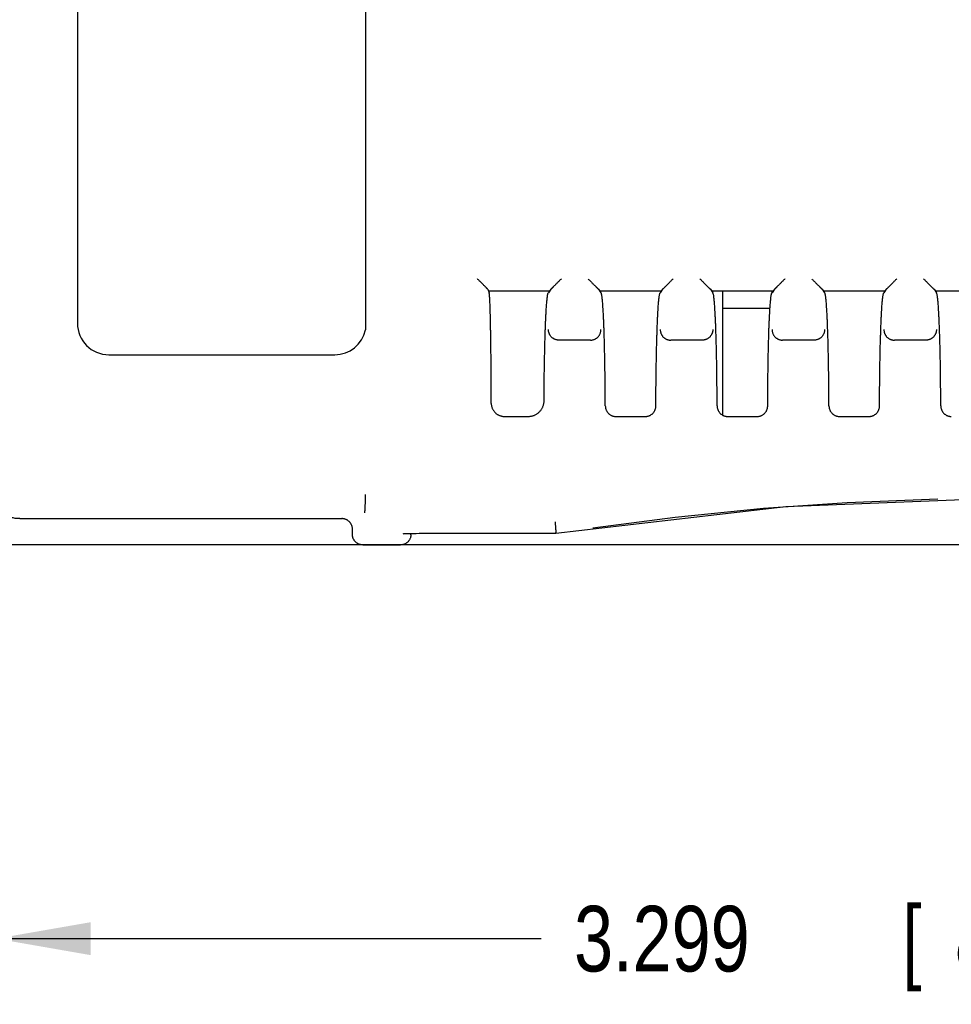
# Model space of a CAD drawing. Header units: inches. Extents: x 0 to 22, y 0 to 17.
# Tile 33 of 41: x 13.2 to 14.9, y 8.6 to 10.5. Entities that reach past the tile are written whole.
import ezdxf

# ---------------------------------------------------------------- set-up
doc = ezdxf.new("R2010")
doc.units = ezdxf.units.IN
doc.header["$LTSCALE"] = 1.21
doc.header["$MEASUREMENT"] = 0
doc.layers.get('0').update_dxf_attribs({"linetype": 'CONTINUOUS'})
doc.layers.add('DIMENSIONS', color=7, linetype='CONTINUOUS')
doc.styles.get("Standard").update_dxf_attribs({"font": 'txt', "width": 0.8})
doc.dimstyles.new('DIMSTYLE_1', dxfattribs={"dimtxt": 0.125, "dimasz": 0.18, "dimexe": 0.18, "dimexo": 0.0625, "dimgap": 0.09, "dimtad": 0, "dimtih": 1, "dimtoh": 1, "dimdec": 3, "dimzin": 4, "dimdsep": 46, "dimtxsty": 'STANDARD', "dimblk": '_FILLED', "dimblk1": '_FILLED', "dimblk2": '_FILLED', "dimcen": 0.09, "dimadec": 0, "dimazin": 0, "dimtp": 0.01, "dimtm": 0.01, "dimtfac": 1, "dimtdec": 3, "dimtofl": 0, "dimtmove": 0, "dimatfit": 3, "dimldrblk": '_FILLED', "dimfxl": 1, "dimtolj": 1, "dimtzin": 4, "dimarcsym": 0})

# ---------------------------------------------------------------- blocks, each defined once
blk = doc.blocks.new('_FILLED')
at = {"color": 0, "linetype": 'BYBLOCK'}
blk.add_solid([(0, 0), (-1, 0.174), (-1, -0.174)], dxfattribs=at)
blk = doc.blocks.new('*D2')
at = {"layer": 'DIMENSIONS', "color": 2, "linetype": 'CONTINUOUS'}
for p, q in [((16.3448, 14.5089), (11.7053, 14.5089)), ((11.8303, 14.5089), (11.8303, 12.1339)), ((11.8303, 9.5089), (11.8303, 11.8839)), ((16.2796, 9.5089), (11.7053, 9.5089))]:
    blk.add_line(p, q, dxfattribs=at)
at = {"layer": 'DIMENSIONS', "color": 2, "linetype": 'CONTINUOUS', "xscale": 0.18, "yscale": 0.18, "zscale": 0.18}
for p, rotation in [((11.8303, 14.5089), 90), ((11.8303, 9.5089), 270)]:
    blk.add_blockref('_FILLED', p, dxfattribs=dict(at, rotation=rotation))
at = {"layer": 'DIMENSIONS', "color": 2, "linetype": 'CONTINUOUS', "width": 0.8}
for s, p in [('[', (11.8928, 11.9464)), (']', (12.2928, 11.9464)), ('5.000', (11.2678, 11.9464)), ('127', (11.9928, 11.9464))]:
    blk.add_text(s, height=0.125, dxfattribs=at).set_placement(p)
blk = doc.blocks.new('*D3')
at = {"layer": 'DIMENSIONS', "color": 2, "linetype": 'CONTINUOUS'}
for p, q in [((13.1183, 9.6545), (13.1183, 8.6339)), ((16.4173, 9.5392), (16.4173, 8.6339)), ((13.1183, 8.7589), (14.1567, 8.7589)), ((16.4173, 8.7589), (15.6067, 8.7589))]:
    blk.add_line(p, q, dxfattribs=at)
at = {"layer": 'DIMENSIONS', "color": 2, "linetype": 'CONTINUOUS', "xscale": 0.18, "yscale": 0.18, "zscale": 0.18, "rotation": 180}
blk.add_blockref('_FILLED', (13.1183, 8.7589), dxfattribs=at)
at = {"layer": 'DIMENSIONS', "color": 2, "linetype": 'CONTINUOUS', "xscale": 0.18, "yscale": 0.18, "zscale": 0.18}
blk.add_blockref('_FILLED', (16.4173, 8.7589), dxfattribs=at)
at = {"layer": 'DIMENSIONS', "color": 2, "linetype": 'CONTINUOUS', "width": 0.8}
for s, p in [('3.299', (14.2192, 8.6964)), ('[', (14.8442, 8.6964)), ('83.79', (14.9442, 8.6964)), (']', (15.4442, 8.6964))]:
    blk.add_text(s, height=0.125, dxfattribs=at).set_placement(p)

msp = doc.modelspace()

# ---------------------------------------------------------------- linework, layer by layer
at = {"color": 7, "linetype": 'CONTINUOUS'}
for p, q in [((13.2733, 11.8511), (13.2733, 9.9311)), ((14.0551, 9.9957), (14.0574, 9.9889)), ((14.1725, 9.992), (14.0564, 9.992)), ((14.175, 9.9957), (14.1704, 9.9889)), ((14.2659, 9.9957), (14.2704, 9.9889)), ((14.3855, 9.992), (14.2683, 9.992)), ((14.388, 9.9957), (14.3834, 9.9889)), ((14.4789, 9.9957), (14.4834, 9.9889)), ((14.5985, 9.992), (14.4813, 9.992)), ((14.5018, 9.992), (14.5018, 9.7562)), ((14.601, 9.9957), (14.5964, 9.9889)), ((14.5964, 9.9889), (14.5964, 9.992)), ((14.6919, 9.9957), (14.6964, 9.9889)), ((14.8115, 9.992), (14.6943, 9.992)), ((14.814, 9.9957), (14.8094, 9.9889)), ((14.9049, 9.9957), (14.9094, 9.9889)), ((15.0245, 9.992), (14.9073, 9.992)), ((14.5018, 9.9599), (14.5924, 9.9599)), ((14.2504, 9.8989), (14.1904, 9.8989)), ((14.4634, 9.8989), (14.4034, 9.8989)), ((14.6764, 9.8989), (14.6164, 9.8989)), ((14.8894, 9.8989), (14.8294, 9.8989)), ((13.3333, 9.8711), (13.7633, 9.8711)), ((14.0866, 9.7536), (14.1321, 9.7536)), ((14.2988, 9.7536), (14.3551, 9.7536)), ((14.5118, 9.7536), (14.5681, 9.7536)), ((14.7248, 9.7536), (14.7811, 9.7536)), ((14.5802, 9.5786), (14.7392, 9.5899)), ((14.7392, 9.5899), (14.9122, 9.5967)), ((13.1633, 9.5589), (13.7771, 9.5589)), ((13.7971, 9.5289), (13.7971, 9.5389)), ((13.9085, 9.5278), (13.9087, 9.5308)), ((13.9244, 9.531), (14.1847, 9.531)), ((14.1847, 9.531), (14.1846, 9.5326)), ((14.1847, 9.531), (14.1847, 9.531)), ((13.8171, 9.5089), (13.8886, 9.5089))]:
    msp.add_line(p, q, dxfattribs=at)
for points in [[(14.1848, 9.531), (14.6228, 9.5821), (15.0728, 9.5996), (15.5229, 9.582), (15.96, 9.531)], [(14.2549, 9.5414), (14.4121, 9.5617), (14.5802, 9.5786)], [(13.8939, 9.5302), (13.8937, 9.5301), (13.894, 9.5302), (13.8953, 9.5303)], [(13.8953, 9.5303), (13.8976, 9.5304), (13.9005, 9.5306)], [(13.9005, 9.5306), (13.9041, 9.5307), (13.9083, 9.5308), (13.9132, 9.5309)], [(13.9132, 9.5309), (13.9186, 9.5309), (13.9244, 9.531)]]:
    msp.add_lwpolyline(points, dxfattribs=at)
for centre, start, end in [((13.3333, 9.9311), 180, 270), ((13.7633, 9.9311), 270, 348.0165)]:
    msp.add_arc(centre, 0.06, start, end, dxfattribs=at)
for points, knots in [([(13.822, 11.8636), (13.822, 11.6475), (13.822, 11.2153), (13.822, 10.5711), (13.822, 10.143), (13.822, 9.9311)], [0, 0, 0, 0, 0.335483, 0.670966, 1, 1, 1, 1]), ([(14.0551, 9.9957), (14.0551, 9.9958), (14.055, 9.9959), (14.0547, 9.9961), (14.0544, 9.9965), (14.0539, 9.9969), (14.0533, 9.9975), (14.0526, 9.9982), (14.0518, 9.9991), (14.0508, 10.0001), (14.0496, 10.0012), (14.0483, 10.0026), (14.0468, 10.004), (14.0452, 10.0057), (14.0434, 10.0075), (14.0415, 10.0094), (14.0394, 10.0114), (14.0373, 10.0136), (14.0359, 10.015), (14.0352, 10.0157)], [0, 0, 0, 0, 0.006346, 0.017994, 0.035097, 0.057997, 0.087001, 0.122531, 0.165182, 0.215304, 0.273062, 0.338956, 0.413232, 0.495567, 0.585709, 0.68273, 0.785001, 0.89131, 1, 1, 1, 1]), ([(14.195, 10.0157), (14.1942, 10.015), (14.1928, 10.0135), (14.1906, 10.0114), (14.1886, 10.0093), (14.1866, 10.0074), (14.1848, 10.0055), (14.1832, 10.0039), (14.1817, 10.0024), (14.1804, 10.0011), (14.1792, 9.9999), (14.1782, 9.9989), (14.1774, 9.9981), (14.1767, 9.9974), (14.1761, 9.9968), (14.1757, 9.9964), (14.1753, 9.9961), (14.1751, 9.9959), (14.175, 9.9958), (14.175, 9.9957)], [0, 0, 0, 0, 0.110299, 0.218134, 0.321797, 0.419984, 0.510977, 0.593886, 0.668432, 0.734308, 0.79186, 0.84157, 0.883637, 0.918453, 0.946639, 0.968548, 0.984369, 0.994461, 1, 1, 1, 1]), ([(14.2459, 10.0157), (14.2466, 10.015), (14.2481, 10.0135), (14.2502, 10.0114), (14.2523, 10.0093), (14.2542, 10.0074), (14.256, 10.0055), (14.2577, 10.0039), (14.2592, 10.0024), (14.2605, 10.0011), (14.2616, 9.9999), (14.2626, 9.9989), (14.2635, 9.9981), (14.2642, 9.9974), (14.2648, 9.9968), (14.2652, 9.9964), (14.2655, 9.9961), (14.2657, 9.9959), (14.2658, 9.9958), (14.2659, 9.9957)], [0, 0, 0, 0, 0.110299, 0.218134, 0.321797, 0.419984, 0.510977, 0.593886, 0.668432, 0.734308, 0.79186, 0.84157, 0.883637, 0.918453, 0.946639, 0.968548, 0.984369, 0.994461, 1, 1, 1, 1]), ([(14.408, 10.0157), (14.4072, 10.015), (14.4058, 10.0135), (14.4036, 10.0114), (14.4016, 10.0093), (14.3996, 10.0074), (14.3978, 10.0055), (14.3962, 10.0039), (14.3947, 10.0024), (14.3934, 10.0011), (14.3922, 9.9999), (14.3912, 9.9989), (14.3904, 9.9981), (14.3897, 9.9974), (14.3891, 9.9968), (14.3887, 9.9964), (14.3883, 9.9961), (14.3881, 9.9959), (14.388, 9.9958), (14.388, 9.9957)], [0, 0, 0, 0, 0.110299, 0.218134, 0.321797, 0.419984, 0.510977, 0.593886, 0.668432, 0.734308, 0.79186, 0.84157, 0.883637, 0.918453, 0.946639, 0.968548, 0.984369, 0.994461, 1, 1, 1, 1]), ([(14.4589, 10.0157), (14.4596, 10.015), (14.4611, 10.0135), (14.4632, 10.0114), (14.4653, 10.0093), (14.4672, 10.0074), (14.469, 10.0055), (14.4707, 10.0039), (14.4722, 10.0024), (14.4735, 10.0011), (14.4746, 9.9999), (14.4756, 9.9989), (14.4765, 9.9981), (14.4772, 9.9974), (14.4778, 9.9968), (14.4782, 9.9964), (14.4785, 9.9961), (14.4787, 9.9959), (14.4788, 9.9958), (14.4789, 9.9957)], [0, 0, 0, 0, 0.110299, 0.218134, 0.321797, 0.419984, 0.510977, 0.593886, 0.668432, 0.734308, 0.79186, 0.84157, 0.883637, 0.918453, 0.946639, 0.968548, 0.984369, 0.994461, 1, 1, 1, 1]), ([(14.621, 10.0157), (14.6202, 10.015), (14.6188, 10.0135), (14.6166, 10.0114), (14.6146, 10.0093), (14.6126, 10.0074), (14.6108, 10.0055), (14.6092, 10.0039), (14.6077, 10.0024), (14.6064, 10.0011), (14.6052, 9.9999), (14.6042, 9.9989), (14.6034, 9.9981), (14.6027, 9.9974), (14.6021, 9.9968), (14.6017, 9.9964), (14.6013, 9.9961), (14.6011, 9.9959), (14.601, 9.9958), (14.601, 9.9957)], [0, 0, 0, 0, 0.110299, 0.218134, 0.321797, 0.419984, 0.510977, 0.593886, 0.668432, 0.734308, 0.79186, 0.84157, 0.883637, 0.918453, 0.946639, 0.968548, 0.984369, 0.994461, 1, 1, 1, 1]), ([(14.6719, 10.0157), (14.6726, 10.015), (14.6741, 10.0135), (14.6762, 10.0114), (14.6783, 10.0093), (14.6802, 10.0074), (14.682, 10.0055), (14.6837, 10.0039), (14.6852, 10.0024), (14.6865, 10.0011), (14.6876, 9.9999), (14.6886, 9.9989), (14.6895, 9.9981), (14.6902, 9.9974), (14.6908, 9.9968), (14.6912, 9.9964), (14.6915, 9.9961), (14.6917, 9.9959), (14.6918, 9.9958), (14.6919, 9.9957)], [0, 0, 0, 0, 0.110299, 0.218134, 0.321797, 0.419984, 0.510977, 0.593886, 0.668432, 0.734308, 0.79186, 0.84157, 0.883637, 0.918453, 0.946639, 0.968548, 0.984369, 0.994461, 1, 1, 1, 1]), ([(14.834, 10.0157), (14.8332, 10.015), (14.8318, 10.0135), (14.8296, 10.0114), (14.8276, 10.0093), (14.8256, 10.0074), (14.8238, 10.0055), (14.8222, 10.0039), (14.8207, 10.0024), (14.8194, 10.0011), (14.8182, 9.9999), (14.8172, 9.9989), (14.8164, 9.9981), (14.8157, 9.9974), (14.8151, 9.9968), (14.8147, 9.9964), (14.8143, 9.9961), (14.8141, 9.9959), (14.814, 9.9958), (14.814, 9.9957)], [0, 0, 0, 0, 0.110299, 0.218134, 0.321797, 0.419984, 0.510977, 0.593886, 0.668432, 0.734308, 0.79186, 0.84157, 0.883637, 0.918453, 0.946639, 0.968548, 0.984369, 0.994461, 1, 1, 1, 1]), ([(14.8849, 10.0157), (14.8856, 10.015), (14.8871, 10.0135), (14.8892, 10.0114), (14.8913, 10.0093), (14.8932, 10.0074), (14.895, 10.0055), (14.8967, 10.0039), (14.8982, 10.0024), (14.8995, 10.0011), (14.9006, 9.9999), (14.9016, 9.9989), (14.9025, 9.9981), (14.9032, 9.9974), (14.9038, 9.9968), (14.9042, 9.9964), (14.9045, 9.9961), (14.9047, 9.9959), (14.9048, 9.9958), (14.9049, 9.9957)], [0, 0, 0, 0, 0.110299, 0.218134, 0.321797, 0.419984, 0.510977, 0.593886, 0.668432, 0.734308, 0.79186, 0.84157, 0.883637, 0.918453, 0.946639, 0.968548, 0.984369, 0.994461, 1, 1, 1, 1]), ([(14.0616, 9.7785), (14.0616, 9.7824), (14.0616, 9.7903), (14.0615, 9.802), (14.0615, 9.8136), (14.0614, 9.8251), (14.0613, 9.8363), (14.0612, 9.8473), (14.0612, 9.8581), (14.0611, 9.8686), (14.0609, 9.8788), (14.0608, 9.8887), (14.0607, 9.8983), (14.0606, 9.9074), (14.0604, 9.9162), (14.0603, 9.9246), (14.0601, 9.9325), (14.06, 9.94), (14.0598, 9.9469), (14.0596, 9.9534), (14.0594, 9.9594), (14.0593, 9.9649), (14.0591, 9.9698), (14.0589, 9.9742), (14.0587, 9.978), (14.0585, 9.9812), (14.0583, 9.9839), (14.0581, 9.986), (14.0579, 9.9875), (14.0577, 9.9883), (14.0575, 9.9889), (14.0574, 9.9889)], [0, 0, 0, 0, 0.056236, 0.112004, 0.167109, 0.221477, 0.27494, 0.327348, 0.378622, 0.428579, 0.47713, 0.524156, 0.5695, 0.613105, 0.654824, 0.694555, 0.732228, 0.767709, 0.800942, 0.831837, 0.860297, 0.886284, 0.909709, 0.93052, 0.948678, 0.964118, 0.976823, 0.986756, 0.9939, 0.998269, 1, 1, 1, 1]), ([(14.1643, 9.9134), (14.1644, 9.9163), (14.1646, 9.922), (14.1649, 9.9302), (14.1653, 9.938), (14.1656, 9.9452), (14.166, 9.952), (14.1663, 9.9582), (14.1667, 9.9639), (14.1671, 9.969), (14.1675, 9.9736), (14.1679, 9.9775), (14.1683, 9.9809), (14.1687, 9.9837), (14.1691, 9.9859), (14.1695, 9.9875), (14.1698, 9.9884), (14.1702, 9.9889), (14.1704, 9.9889)], [0, 0, 0, 0, 0.114259, 0.22267, 0.324897, 0.420643, 0.509752, 0.591895, 0.666937, 0.734663, 0.79487, 0.847475, 0.892297, 0.929277, 0.958358, 0.979539, 0.993047, 1, 1, 1, 1]), ([(14.2765, 9.9143), (14.2764, 9.9172), (14.2762, 9.9228), (14.2759, 9.9309), (14.2756, 9.9386), (14.2752, 9.9457), (14.2749, 9.9524), (14.2745, 9.9586), (14.2741, 9.9642), (14.2738, 9.9693), (14.2734, 9.9738), (14.273, 9.9777), (14.2726, 9.981), (14.2722, 9.9838), (14.2718, 9.9859), (14.2713, 9.9875), (14.271, 9.9884), (14.2706, 9.9889), (14.2704, 9.9889)], [0, 0, 0, 0, 0.114331, 0.222803, 0.325013, 0.420804, 0.509902, 0.592023, 0.667059, 0.734746, 0.794936, 0.847515, 0.892307, 0.929272, 0.958337, 0.979512, 0.993024, 1, 1, 1, 1]), ([(14.3774, 9.9143), (14.3774, 9.9172), (14.3776, 9.9228), (14.378, 9.9309), (14.3783, 9.9386), (14.3786, 9.9457), (14.379, 9.9524), (14.3793, 9.9586), (14.3797, 9.9642), (14.3801, 9.9693), (14.3805, 9.9738), (14.3809, 9.9777), (14.3813, 9.981), (14.3817, 9.9838), (14.3821, 9.9859), (14.3825, 9.9875), (14.3828, 9.9884), (14.3833, 9.9889), (14.3834, 9.9889)], [0, 0, 0, 0, 0.114331, 0.222803, 0.325013, 0.420804, 0.509902, 0.592023, 0.667059, 0.734746, 0.794936, 0.847515, 0.892307, 0.929272, 0.958337, 0.979512, 0.993024, 1, 1, 1, 1]), ([(14.4895, 9.9143), (14.4894, 9.9172), (14.4892, 9.9228), (14.4889, 9.9309), (14.4886, 9.9386), (14.4882, 9.9457), (14.4879, 9.9524), (14.4875, 9.9586), (14.4871, 9.9642), (14.4868, 9.9693), (14.4864, 9.9738), (14.486, 9.9777), (14.4856, 9.981), (14.4852, 9.9838), (14.4848, 9.9859), (14.4843, 9.9875), (14.484, 9.9884), (14.4836, 9.9889), (14.4834, 9.9889)], [0, 0, 0, 0, 0.114331, 0.222803, 0.325013, 0.420804, 0.509902, 0.592023, 0.667059, 0.734746, 0.794936, 0.847515, 0.892307, 0.929272, 0.958337, 0.979512, 0.993024, 1, 1, 1, 1]), ([(14.5904, 9.9143), (14.5904, 9.9172), (14.5906, 9.9228), (14.591, 9.9309), (14.5913, 9.9386), (14.5916, 9.9457), (14.592, 9.9524), (14.5923, 9.9586), (14.5927, 9.9642), (14.5931, 9.9693), (14.5935, 9.9738), (14.5939, 9.9777), (14.5943, 9.981), (14.5947, 9.9838), (14.5951, 9.9859), (14.5955, 9.9875), (14.5958, 9.9884), (14.5963, 9.9889), (14.5964, 9.9889)], [0, 0, 0, 0, 0.114331, 0.222803, 0.325013, 0.420804, 0.509902, 0.592023, 0.667059, 0.734746, 0.794936, 0.847515, 0.892307, 0.929272, 0.958337, 0.979512, 0.993024, 1, 1, 1, 1]), ([(14.7025, 9.9143), (14.7024, 9.9172), (14.7022, 9.9228), (14.7019, 9.9309), (14.7016, 9.9386), (14.7012, 9.9457), (14.7009, 9.9524), (14.7005, 9.9586), (14.7001, 9.9642), (14.6998, 9.9693), (14.6994, 9.9738), (14.699, 9.9777), (14.6986, 9.981), (14.6982, 9.9838), (14.6978, 9.9859), (14.6973, 9.9875), (14.697, 9.9884), (14.6966, 9.9889), (14.6964, 9.9889)], [0, 0, 0, 0, 0.114331, 0.222803, 0.325013, 0.420804, 0.509902, 0.592023, 0.667059, 0.734746, 0.794936, 0.847515, 0.892307, 0.929272, 0.958337, 0.979512, 0.993024, 1, 1, 1, 1]), ([(14.8034, 9.9143), (14.8034, 9.9172), (14.8036, 9.9228), (14.804, 9.9309), (14.8043, 9.9386), (14.8046, 9.9457), (14.805, 9.9524), (14.8053, 9.9586), (14.8057, 9.9642), (14.8061, 9.9693), (14.8065, 9.9738), (14.8069, 9.9777), (14.8073, 9.981), (14.8077, 9.9838), (14.8081, 9.9859), (14.8085, 9.9875), (14.8088, 9.9884), (14.8093, 9.9889), (14.8094, 9.9889)], [0, 0, 0, 0, 0.114331, 0.222803, 0.325013, 0.420804, 0.509902, 0.592023, 0.667059, 0.734746, 0.794936, 0.847515, 0.892307, 0.929272, 0.958337, 0.979512, 0.993024, 1, 1, 1, 1]), ([(14.9155, 9.9143), (14.9154, 9.9172), (14.9152, 9.9228), (14.9149, 9.9309), (14.9146, 9.9386), (14.9142, 9.9457), (14.9139, 9.9524), (14.9135, 9.9586), (14.9131, 9.9642), (14.9128, 9.9693), (14.9124, 9.9738), (14.912, 9.9777), (14.9116, 9.981), (14.9112, 9.9838), (14.9108, 9.9859), (14.9103, 9.9875), (14.91, 9.9884), (14.9096, 9.9889), (14.9094, 9.9889)], [0, 0, 0, 0, 0.114331, 0.222803, 0.325013, 0.420804, 0.509902, 0.592023, 0.667059, 0.734746, 0.794936, 0.847515, 0.892307, 0.929272, 0.958337, 0.979512, 0.993024, 1, 1, 1, 1]), ([(14.1621, 9.7834), (14.1622, 9.7875), (14.1622, 9.7954), (14.1623, 9.8074), (14.1624, 9.8191), (14.1625, 9.8307), (14.1627, 9.8421), (14.1629, 9.8532), (14.1631, 9.864), (14.1633, 9.8746), (14.1635, 9.8848), (14.1638, 9.8947), (14.164, 9.9042), (14.1642, 9.9104), (14.1643, 9.9134)], [0, 0, 0, 0, 0.092605, 0.184316, 0.274809, 0.363955, 0.451451, 0.537079, 0.620668, 0.701915, 0.780701, 0.856769, 0.929913, 1, 1, 1, 1]), ([(14.1904, 9.8989), (14.1898, 9.8989), (14.1886, 9.8989), (14.1868, 9.8992), (14.185, 9.8996), (14.1832, 9.9002), (14.1815, 9.9009), (14.1799, 9.9018), (14.1784, 9.9029), (14.1769, 9.9041), (14.1756, 9.9054), (14.1745, 9.9068), (14.1734, 9.9083), (14.1725, 9.9099), (14.1718, 9.9116), (14.1712, 9.9134), (14.1708, 9.9152), (14.1705, 9.917), (14.1704, 9.9183), (14.1704, 9.9189)], [0, 0, 0, 0, 0.058213, 0.11693, 0.175733, 0.234674, 0.293555, 0.352476, 0.411333, 0.470277, 0.529156, 0.588109, 0.64697, 0.705856, 0.764723, 0.823551, 0.882367, 0.941182, 1, 1, 1, 1]), ([(14.2504, 9.8989), (14.251, 9.8989), (14.2523, 9.8989), (14.2541, 9.8992), (14.2559, 9.8996), (14.2577, 9.9002), (14.2593, 9.9009), (14.261, 9.9018), (14.2625, 9.9029), (14.2639, 9.9041), (14.2652, 9.9054), (14.2664, 9.9068), (14.2674, 9.9083), (14.2683, 9.91), (14.2691, 9.9117), (14.2697, 9.9134), (14.2701, 9.9152), (14.2704, 9.917), (14.2704, 9.9183), (14.2704, 9.9189)], [0, 0, 0, 0, 0.058251, 0.117003, 0.175851, 0.23484, 0.293769, 0.352737, 0.41164, 0.470631, 0.529559, 0.58856, 0.647462, 0.70638, 0.765278, 0.824123, 0.882891, 0.941559, 1, 1, 1, 1]), ([(14.2788, 9.7735), (14.2787, 9.7775), (14.2787, 9.7855), (14.2786, 9.7975), (14.2785, 9.8093), (14.2784, 9.8209), (14.2783, 9.8324), (14.2781, 9.8437), (14.278, 9.8547), (14.2778, 9.8654), (14.2775, 9.8759), (14.2773, 9.886), (14.2771, 9.8958), (14.2768, 9.9052), (14.2766, 9.9113), (14.2765, 9.9143)], [0, 0, 0, 0, 0.085492, 0.170354, 0.25428, 0.337156, 0.418718, 0.498729, 0.57707, 0.65345, 0.72773, 0.799723, 0.869183, 0.936018, 1, 1, 1, 1]), ([(14.3751, 9.7735), (14.3751, 9.7775), (14.3751, 9.7855), (14.3752, 9.7975), (14.3753, 9.8093), (14.3754, 9.8209), (14.3756, 9.8324), (14.3757, 9.8437), (14.3759, 9.8547), (14.3761, 9.8654), (14.3763, 9.8759), (14.3765, 9.886), (14.3768, 9.8958), (14.3771, 9.9052), (14.3773, 9.9113), (14.3774, 9.9143)], [0, 0, 0, 0, 0.085492, 0.170354, 0.25428, 0.337156, 0.418718, 0.498729, 0.57707, 0.65345, 0.72773, 0.799723, 0.869183, 0.936018, 1, 1, 1, 1]), ([(14.3834, 9.9189), (14.3834, 9.9183), (14.3835, 9.917), (14.3837, 9.9152), (14.3842, 9.9134), (14.3847, 9.9117), (14.3855, 9.91), (14.3864, 9.9084), (14.3874, 9.9068), (14.3886, 9.9054), (14.3899, 9.9041), (14.3914, 9.9029), (14.3929, 9.9018), (14.3945, 9.9009), (14.3962, 9.9002), (14.398, 9.8996), (14.3998, 9.8992), (14.4016, 9.8989), (14.4028, 9.8989), (14.4034, 9.8989)], [0, 0, 0, 0, 0.058096, 0.116619, 0.175342, 0.234203, 0.293132, 0.352083, 0.411024, 0.470074, 0.529051, 0.588088, 0.647037, 0.706051, 0.765029, 0.824067, 0.882957, 0.941738, 1, 1, 1, 1]), ([(14.4834, 9.9189), (14.4834, 9.9183), (14.4834, 9.917), (14.4831, 9.9152), (14.4827, 9.9134), (14.4821, 9.9117), (14.4813, 9.91), (14.4804, 9.9083), (14.4794, 9.9068), (14.4782, 9.9054), (14.4769, 9.9041), (14.4755, 9.9029), (14.474, 9.9018), (14.4723, 9.9009), (14.4707, 9.9002), (14.4689, 9.8996), (14.4671, 9.8992), (14.4653, 9.8989), (14.464, 9.8989), (14.4634, 9.8989)], [0, 0, 0, 0, 0.058441, 0.117109, 0.175877, 0.234722, 0.29362, 0.352538, 0.41144, 0.470441, 0.529369, 0.58836, 0.647263, 0.706231, 0.76516, 0.824149, 0.882997, 0.941749, 1, 1, 1, 1]), ([(14.4918, 9.7735), (14.4917, 9.7775), (14.4917, 9.7855), (14.4916, 9.7975), (14.4915, 9.8093), (14.4914, 9.8209), (14.4913, 9.8324), (14.4911, 9.8437), (14.491, 9.8547), (14.4908, 9.8654), (14.4905, 9.8759), (14.4903, 9.886), (14.4901, 9.8958), (14.4898, 9.9052), (14.4896, 9.9113), (14.4895, 9.9143)], [0, 0, 0, 0, 0.085492, 0.170354, 0.25428, 0.337156, 0.418718, 0.498729, 0.57707, 0.65345, 0.72773, 0.799723, 0.869183, 0.936018, 1, 1, 1, 1]), ([(14.5881, 9.7735), (14.5881, 9.7775), (14.5881, 9.7855), (14.5882, 9.7975), (14.5883, 9.8093), (14.5884, 9.8209), (14.5886, 9.8324), (14.5887, 9.8437), (14.5889, 9.8547), (14.5891, 9.8654), (14.5893, 9.8759), (14.5895, 9.886), (14.5898, 9.8958), (14.5901, 9.9052), (14.5903, 9.9113), (14.5904, 9.9143)], [0, 0, 0, 0, 0.085492, 0.170354, 0.25428, 0.337156, 0.418718, 0.498729, 0.57707, 0.65345, 0.72773, 0.799723, 0.869183, 0.936018, 1, 1, 1, 1]), ([(14.5964, 9.9189), (14.5964, 9.9183), (14.5965, 9.917), (14.5967, 9.9152), (14.5972, 9.9134), (14.5977, 9.9117), (14.5985, 9.91), (14.5994, 9.9084), (14.6004, 9.9068), (14.6016, 9.9054), (14.6029, 9.9041), (14.6044, 9.9029), (14.6059, 9.9018), (14.6075, 9.9009), (14.6092, 9.9002), (14.611, 9.8996), (14.6128, 9.8992), (14.6146, 9.8989), (14.6158, 9.8989), (14.6164, 9.8989)], [0, 0, 0, 0, 0.058096, 0.116619, 0.175342, 0.234203, 0.293132, 0.352083, 0.411024, 0.470074, 0.529051, 0.588088, 0.647037, 0.706051, 0.765029, 0.824067, 0.882957, 0.941738, 1, 1, 1, 1]), ([(14.6964, 9.9189), (14.6964, 9.9183), (14.6964, 9.917), (14.6961, 9.9152), (14.6957, 9.9134), (14.6951, 9.9117), (14.6943, 9.91), (14.6934, 9.9083), (14.6924, 9.9068), (14.6912, 9.9054), (14.6899, 9.9041), (14.6885, 9.9029), (14.687, 9.9018), (14.6853, 9.9009), (14.6837, 9.9002), (14.6819, 9.8996), (14.6801, 9.8992), (14.6783, 9.8989), (14.677, 9.8989), (14.6764, 9.8989)], [0, 0, 0, 0, 0.058441, 0.117109, 0.175877, 0.234722, 0.29362, 0.352538, 0.41144, 0.470441, 0.529369, 0.58836, 0.647263, 0.706231, 0.76516, 0.824149, 0.882997, 0.941749, 1, 1, 1, 1]), ([(14.7048, 9.7735), (14.7047, 9.7775), (14.7047, 9.7855), (14.7046, 9.7975), (14.7045, 9.8093), (14.7044, 9.8209), (14.7043, 9.8324), (14.7041, 9.8437), (14.704, 9.8547), (14.7038, 9.8654), (14.7035, 9.8759), (14.7033, 9.886), (14.7031, 9.8958), (14.7028, 9.9052), (14.7026, 9.9113), (14.7025, 9.9143)], [0, 0, 0, 0, 0.085492, 0.170354, 0.25428, 0.337156, 0.418718, 0.498729, 0.57707, 0.65345, 0.72773, 0.799723, 0.869183, 0.936018, 1, 1, 1, 1]), ([(14.8011, 9.7735), (14.8011, 9.7775), (14.8011, 9.7855), (14.8012, 9.7975), (14.8013, 9.8093), (14.8014, 9.8209), (14.8016, 9.8324), (14.8017, 9.8437), (14.8019, 9.8547), (14.8021, 9.8654), (14.8023, 9.8759), (14.8025, 9.886), (14.8028, 9.8958), (14.8031, 9.9052), (14.8033, 9.9113), (14.8034, 9.9143)], [0, 0, 0, 0, 0.085492, 0.170354, 0.25428, 0.337156, 0.418718, 0.498729, 0.57707, 0.65345, 0.72773, 0.799723, 0.869183, 0.936018, 1, 1, 1, 1]), ([(14.8094, 9.9189), (14.8094, 9.9183), (14.8095, 9.917), (14.8097, 9.9152), (14.8102, 9.9134), (14.8107, 9.9117), (14.8115, 9.91), (14.8124, 9.9084), (14.8134, 9.9068), (14.8146, 9.9054), (14.8159, 9.9041), (14.8174, 9.9029), (14.8189, 9.9018), (14.8205, 9.9009), (14.8222, 9.9002), (14.824, 9.8996), (14.8258, 9.8992), (14.8276, 9.8989), (14.8288, 9.8989), (14.8294, 9.8989)], [0, 0, 0, 0, 0.058096, 0.116619, 0.175342, 0.234203, 0.293132, 0.352083, 0.411024, 0.470074, 0.529051, 0.588088, 0.647037, 0.706051, 0.765029, 0.824067, 0.882957, 0.941738, 1, 1, 1, 1]), ([(14.9094, 9.9189), (14.9094, 9.9183), (14.9094, 9.917), (14.9091, 9.9152), (14.9087, 9.9134), (14.9081, 9.9117), (14.9073, 9.91), (14.9064, 9.9083), (14.9054, 9.9068), (14.9042, 9.9054), (14.9029, 9.9041), (14.9015, 9.9029), (14.9, 9.9018), (14.8983, 9.9009), (14.8967, 9.9002), (14.8949, 9.8996), (14.8931, 9.8992), (14.8913, 9.8989), (14.89, 9.8989), (14.8894, 9.8989)], [0, 0, 0, 0, 0.058441, 0.117109, 0.175877, 0.234722, 0.29362, 0.352538, 0.41144, 0.470441, 0.529369, 0.58836, 0.647263, 0.706231, 0.76516, 0.824149, 0.882997, 0.941749, 1, 1, 1, 1]), ([(14.9178, 9.7735), (14.9177, 9.7775), (14.9177, 9.7855), (14.9176, 9.7975), (14.9175, 9.8093), (14.9174, 9.8209), (14.9173, 9.8324), (14.9171, 9.8437), (14.917, 9.8547), (14.9168, 9.8654), (14.9165, 9.8759), (14.9163, 9.886), (14.9161, 9.8958), (14.9158, 9.9052), (14.9156, 9.9113), (14.9155, 9.9143)], [0, 0, 0, 0, 0.085492, 0.170354, 0.25428, 0.337156, 0.418718, 0.498729, 0.57707, 0.65345, 0.72773, 0.799723, 0.869183, 0.936018, 1, 1, 1, 1]), ([(14.0616, 9.7785), (14.0616, 9.7778), (14.0616, 9.7763), (14.0619, 9.7742), (14.0624, 9.7721), (14.0631, 9.77), (14.0639, 9.768), (14.0649, 9.7661), (14.0661, 9.7642), (14.0674, 9.7625), (14.0689, 9.7609), (14.0705, 9.7594), (14.0722, 9.7581), (14.0741, 9.7569), (14.076, 9.7559), (14.078, 9.7551), (14.0801, 9.7544), (14.0822, 9.7539), (14.0844, 9.7536), (14.0859, 9.7536), (14.0866, 9.7536)], [0, 0, 0, 0, 0.055313, 0.110663, 0.165985, 0.221405, 0.276794, 0.332302, 0.387793, 0.44338, 0.49898, 0.554611, 0.610291, 0.665933, 0.721645, 0.777284, 0.832994, 0.888638, 0.944332, 1, 1, 1, 1]), ([(14.1321, 9.7536), (14.1329, 9.7536), (14.1346, 9.7536), (14.137, 9.754), (14.1395, 9.7545), (14.1418, 9.7552), (14.1441, 9.7561), (14.1464, 9.7572), (14.1485, 9.7584), (14.1505, 9.7599), (14.1524, 9.7615), (14.1542, 9.7632), (14.1558, 9.7651), (14.1572, 9.7671), (14.1585, 9.7692), (14.1596, 9.7715), (14.1605, 9.7738), (14.1612, 9.7761), (14.1617, 9.7785), (14.1621, 9.781), (14.1621, 9.7826), (14.1621, 9.7834)], [0, 0, 0, 0, 0.052762, 0.105553, 0.158276, 0.21107, 0.263799, 0.316575, 0.369336, 0.42206, 0.474819, 0.527481, 0.580179, 0.632783, 0.685367, 0.737916, 0.79037, 0.842847, 0.895221, 0.947633, 1, 1, 1, 1]), ([(14.2788, 9.7735), (14.2788, 9.7729), (14.2788, 9.7717), (14.2791, 9.7698), (14.2795, 9.7681), (14.2801, 9.7663), (14.2809, 9.7646), (14.2818, 9.763), (14.2828, 9.7615), (14.284, 9.7601), (14.2853, 9.7588), (14.2867, 9.7576), (14.2882, 9.7565), (14.2899, 9.7556), (14.2915, 9.7549), (14.2933, 9.7543), (14.2951, 9.7539), (14.2969, 9.7536), (14.2982, 9.7536), (14.2988, 9.7536)], [0, 0, 0, 0, 0.058643, 0.117326, 0.176007, 0.234762, 0.293497, 0.352327, 0.411117, 0.470004, 0.528834, 0.587752, 0.646603, 0.705526, 0.764387, 0.823303, 0.882179, 0.941092, 1, 1, 1, 1]), ([(14.3551, 9.7536), (14.3557, 9.7536), (14.3569, 9.7536), (14.3587, 9.7539), (14.3605, 9.7543), (14.3623, 9.7549), (14.364, 9.7556), (14.3656, 9.7565), (14.3671, 9.7576), (14.3686, 9.7588), (14.3699, 9.7601), (14.371, 9.7615), (14.3721, 9.763), (14.373, 9.7646), (14.3737, 9.7663), (14.3743, 9.7681), (14.3748, 9.7698), (14.375, 9.7717), (14.3751, 9.7729), (14.3751, 9.7735)], [0, 0, 0, 0, 0.058908, 0.117821, 0.176697, 0.235613, 0.294474, 0.353397, 0.412248, 0.471166, 0.529996, 0.588883, 0.647673, 0.706503, 0.765238, 0.823993, 0.882674, 0.941357, 1, 1, 1, 1]), ([(14.4918, 9.7735), (14.4918, 9.7729), (14.4918, 9.7717), (14.4921, 9.7698), (14.4925, 9.7681), (14.4931, 9.7663), (14.4939, 9.7646), (14.4948, 9.763), (14.4958, 9.7615), (14.497, 9.7601), (14.4983, 9.7588), (14.4997, 9.7576), (14.5012, 9.7565), (14.5029, 9.7556), (14.5045, 9.7549), (14.5063, 9.7543), (14.5081, 9.7539), (14.5099, 9.7536), (14.5112, 9.7536), (14.5118, 9.7536)], [0, 0, 0, 0, 0.058643, 0.117326, 0.176007, 0.234762, 0.293497, 0.352327, 0.411117, 0.470004, 0.528834, 0.587752, 0.646603, 0.705526, 0.764387, 0.823303, 0.882179, 0.941092, 1, 1, 1, 1]), ([(14.5681, 9.7536), (14.5687, 9.7536), (14.5699, 9.7536), (14.5717, 9.7539), (14.5735, 9.7543), (14.5753, 9.7549), (14.577, 9.7556), (14.5786, 9.7565), (14.5801, 9.7576), (14.5816, 9.7588), (14.5829, 9.7601), (14.584, 9.7615), (14.5851, 9.763), (14.586, 9.7646), (14.5867, 9.7663), (14.5873, 9.7681), (14.5878, 9.7698), (14.588, 9.7717), (14.5881, 9.7729), (14.5881, 9.7735)], [0, 0, 0, 0, 0.058908, 0.117821, 0.176697, 0.235613, 0.294474, 0.353397, 0.412248, 0.471166, 0.529996, 0.588883, 0.647673, 0.706503, 0.765238, 0.823993, 0.882674, 0.941357, 1, 1, 1, 1]), ([(14.7048, 9.7735), (14.7048, 9.7729), (14.7048, 9.7717), (14.7051, 9.7698), (14.7055, 9.7681), (14.7061, 9.7663), (14.7069, 9.7646), (14.7078, 9.763), (14.7088, 9.7615), (14.71, 9.7601), (14.7113, 9.7588), (14.7127, 9.7576), (14.7142, 9.7565), (14.7159, 9.7556), (14.7175, 9.7549), (14.7193, 9.7543), (14.7211, 9.7539), (14.7229, 9.7536), (14.7242, 9.7536), (14.7248, 9.7536)], [0, 0, 0, 0, 0.058643, 0.117326, 0.176007, 0.234762, 0.293497, 0.352327, 0.411117, 0.470004, 0.528834, 0.587752, 0.646603, 0.705526, 0.764387, 0.823303, 0.882179, 0.941092, 1, 1, 1, 1]), ([(14.7811, 9.7536), (14.7817, 9.7536), (14.7829, 9.7536), (14.7847, 9.7539), (14.7865, 9.7543), (14.7883, 9.7549), (14.79, 9.7556), (14.7916, 9.7565), (14.7931, 9.7576), (14.7946, 9.7588), (14.7959, 9.7601), (14.797, 9.7615), (14.7981, 9.763), (14.799, 9.7646), (14.7997, 9.7663), (14.8003, 9.7681), (14.8008, 9.7698), (14.801, 9.7717), (14.8011, 9.7729), (14.8011, 9.7735)], [0, 0, 0, 0, 0.058908, 0.117821, 0.176697, 0.235613, 0.294474, 0.353397, 0.412248, 0.471166, 0.529996, 0.588883, 0.647673, 0.706503, 0.765238, 0.823993, 0.882674, 0.941357, 1, 1, 1, 1]), ([(14.9178, 9.7735), (14.9178, 9.7729), (14.9178, 9.7717), (14.9181, 9.7698), (14.9185, 9.7681), (14.9191, 9.7663), (14.9199, 9.7646), (14.9208, 9.763), (14.9218, 9.7615), (14.923, 9.7601), (14.9243, 9.7588), (14.9257, 9.7576), (14.9272, 9.7565), (14.9289, 9.7556), (14.9305, 9.7549), (14.9323, 9.7543), (14.9341, 9.7539), (14.9359, 9.7536), (14.9372, 9.7536), (14.9378, 9.7536)], [0, 0, 0, 0, 0.058643, 0.117326, 0.176007, 0.234762, 0.293497, 0.352327, 0.411117, 0.470004, 0.528834, 0.587752, 0.646603, 0.705526, 0.764387, 0.823303, 0.882179, 0.941092, 1, 1, 1, 1]), ([(13.1633, 9.5589), (13.1619, 9.5589), (13.1591, 9.559), (13.1548, 9.5594), (13.1506, 9.5602), (13.1464, 9.5612), (13.1424, 9.5626), (13.1384, 9.5642), (13.1346, 9.5662), (13.1309, 9.5683), (13.1274, 9.5708), (13.124, 9.5735), (13.1209, 9.5764), (13.118, 9.5795), (13.1153, 9.5829), (13.1128, 9.5864), (13.1106, 9.5901), (13.1087, 9.5939), (13.1071, 9.5979), (13.1057, 9.602), (13.1047, 9.6061), (13.1039, 9.6103), (13.1034, 9.6146), (13.1033, 9.6175), (13.1033, 9.6189)], [0, 0, 0, 0, 0.045411, 0.090867, 0.136261, 0.181698, 0.227151, 0.272546, 0.318006, 0.363455, 0.408867, 0.454346, 0.499786, 0.545229, 0.590721, 0.636155, 0.681633, 0.72713, 0.772568, 0.81807, 0.863561, 0.909012, 0.954528, 1, 1, 1, 1]), ([(13.8218, 9.5889), (13.8218, 9.5901), (13.8219, 9.5926), (13.822, 9.5964), (13.8221, 9.6005), (13.8221, 9.6033), (13.8221, 9.6048)], [0, 0, 0, 0, 0.226843, 0.469868, 0.727959, 1, 1, 1, 1]), ([(13.8205, 9.57), (13.8206, 9.5701), (13.8207, 9.5705), (13.8208, 9.5712), (13.8209, 9.5723), (13.821, 9.5737), (13.8212, 9.5755), (13.8213, 9.5776), (13.8214, 9.58), (13.8215, 9.5827), (13.8217, 9.5857), (13.8217, 9.5878), (13.8218, 9.5889)], [0, 0, 0, 0, 0.020488, 0.059021, 0.115917, 0.190985, 0.283906, 0.394299, 0.521728, 0.665592, 0.825253, 1, 1, 1, 1]), ([(13.7971, 9.5389), (13.7971, 9.5395), (13.7971, 9.5407), (13.7968, 9.5426), (13.7964, 9.5444), (13.7958, 9.5461), (13.795, 9.5478), (13.7941, 9.5494), (13.7931, 9.5509), (13.7919, 9.5524), (13.7906, 9.5537), (13.7892, 9.5549), (13.7877, 9.5559), (13.7861, 9.5568), (13.7844, 9.5575), (13.7826, 9.5581), (13.7808, 9.5586), (13.779, 9.5588), (13.7777, 9.5589), (13.7771, 9.5589)], [0, 0, 0, 0, 0.058871, 0.117745, 0.176577, 0.235441, 0.294241, 0.353093, 0.411869, 0.470712, 0.529475, 0.588312, 0.647075, 0.70591, 0.764686, 0.823522, 0.882323, 0.941164, 1, 1, 1, 1]), ([(14.1831, 9.5526), (14.1831, 9.552), (14.1832, 9.5507), (14.1834, 9.5488), (14.1835, 9.547), (14.1837, 9.5451), (14.1838, 9.5434), (14.1839, 9.5418), (14.184, 9.5402), (14.1841, 9.5388), (14.1842, 9.5375), (14.1843, 9.5363), (14.1844, 9.5353), (14.1845, 9.5344), (14.1845, 9.5337), (14.1846, 9.5332), (14.1846, 9.5329), (14.1846, 9.5327), (14.1846, 9.5326)], [0, 0, 0, 0, 0.095954, 0.191076, 0.284303, 0.375131, 0.462485, 0.545392, 0.623427, 0.695564, 0.761287, 0.820067, 0.871155, 0.914315, 0.949051, 0.975014, 0.992074, 1, 1, 1, 1]), ([(13.8171, 9.5089), (13.8165, 9.5089), (13.8153, 9.5089), (13.8134, 9.5092), (13.8116, 9.5096), (13.8099, 9.5102), (13.8082, 9.5109), (13.8066, 9.5118), (13.805, 9.5129), (13.8036, 9.5141), (13.8023, 9.5154), (13.8011, 9.5168), (13.8001, 9.5183), (13.7992, 9.5199), (13.7984, 9.5216), (13.7979, 9.5234), (13.7974, 9.5252), (13.7972, 9.527), (13.7971, 9.5282), (13.7971, 9.5289)], [0, 0, 0, 0, 0.058836, 0.117677, 0.176478, 0.235314, 0.29409, 0.352925, 0.411688, 0.470525, 0.529288, 0.588131, 0.646907, 0.705759, 0.764559, 0.823423, 0.882255, 0.941129, 1, 1, 1, 1]), ([(13.9085, 9.5278), (13.9085, 9.5272), (13.9084, 9.5259), (13.908, 9.5241), (13.9075, 9.5222), (13.9067, 9.5205), (13.9059, 9.5188), (13.9048, 9.5172), (13.9037, 9.5157), (13.9023, 9.5143), (13.9009, 9.5131), (13.8994, 9.512), (13.8977, 9.511), (13.896, 9.5103), (13.8942, 9.5096), (13.8923, 9.5092), (13.8905, 9.5089), (13.8892, 9.5089), (13.8886, 9.5089)], [0, 0, 0, 0, 0.062399, 0.125079, 0.187757, 0.250148, 0.312528, 0.375187, 0.43784, 0.500203, 0.562557, 0.625187, 0.687809, 0.75014, 0.812471, 0.87508, 0.937684, 1, 1, 1, 1])]:
    msp.add_open_spline(points, degree=3, knots=knots, dxfattribs=at)
for points in [[(13.822, 9.9311), (13.822, 9.9278), (13.822, 9.9246), (13.822, 9.9213)], [(13.822, 9.9213), (13.822, 9.9204), (13.822, 9.9195), (13.822, 9.9186)]]:
    msp.add_open_spline(points, degree=3, dxfattribs=at)

# ---------------------------------------------------------------- dimensions: what is measured, and where the dimension line sits
at = {"layer": 'DIMENSIONS', "color": 2, "linetype": 'CONTINUOUS'}
dim = msp.add_linear_dim(base=(11.8303, 9.5089), p1=(16.3448, 14.5089), p2=(16.2796, 9.5089), angle=270, dimstyle='DIMSTYLE_1', dxfattribs=at)
dim.commit()
dim.dimension.update_dxf_attribs({"geometry": '*D2', "text_midpoint": (11.8303, 12.0089), "dimtype": 160})
dim = msp.add_linear_dim(base=(16.4173, 8.7589), p1=(13.1183, 9.6545), p2=(16.4173, 9.5392), dimstyle='DIMSTYLE_1', dxfattribs=at)
dim.commit()
dim.dimension.update_dxf_attribs({"geometry": '*D3', "text_midpoint": (14.8817, 8.7589), "dimtype": 160})

doc.saveas('drawing.dxf')
